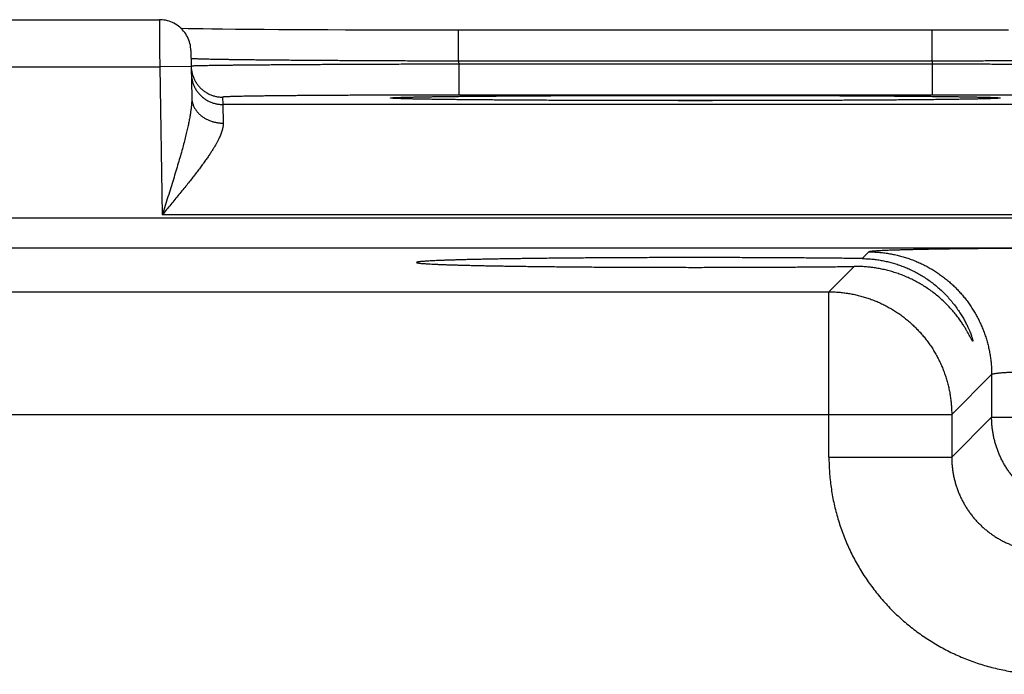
# Model space of a CAD drawing. Header units: inches. Extents: x 0 to 34, y 0 to 22.
# Tile 91 of 105: x 18.921 to 19.546, y 18.503 to 18.919. Entities that reach past the tile are written whole.
import ezdxf

# ---------------------------------------------------------------- set-up
doc = ezdxf.new("R2010")
doc.units = ezdxf.units.IN
doc.header["$LTSCALE"] = 1.87
doc.header["$MEASUREMENT"] = 0
doc.layers.get('0').update_dxf_attribs({"linetype": 'CONTINUOUS'})

msp = doc.modelspace()

# ---------------------------------------------------------------- linework, layer by layer
at = {"color": 7, "linetype": 'CONTINUOUS'}
for p, q in [((18.7607, 18.91898), (19.00973, 18.91898)), ((19.03295, 18.91317), (19.02795, 18.91325)), ((19.0375, 18.9131), (19.03295, 18.91317)), ((19.043, 18.91302), (19.0375, 18.9131)), ((19.04977, 18.91294), (19.043, 18.91302)), ((19.05805, 18.91285), (19.04977, 18.91294)), ((19.06814, 18.91276), (19.05805, 18.91285)), ((19.07619, 18.9127), (19.06814, 18.91276)), ((19.0854, 18.91263), (19.07619, 18.9127)), ((19.09545, 18.91257), (19.0854, 18.91263)), ((19.10593, 18.91252), (19.09545, 18.91257)), ((19.11681, 18.91247), (19.10593, 18.91252)), ((19.12803, 18.91242), (19.11681, 18.91247)), ((19.13957, 18.91239), (19.12803, 18.91242)), ((19.15136, 18.91235), (19.13957, 18.91239)), ((19.16335, 18.91233), (19.15136, 18.91235)), ((19.1755, 18.91231), (19.16335, 18.91233)), ((19.18776, 18.9123), (19.1755, 18.91231)), ((19.19982, 18.9123), (19.18776, 18.9123)), ((19.5127, 18.9123), (19.19982, 18.9123)), ((19.19982, 18.89265), (19.19982, 18.9123)), ((19.50062, 18.89265), (19.50062, 18.9123)), ((19.52496, 18.91231), (19.5127, 18.9123)), ((19.53712, 18.91233), (19.52496, 18.91231)), ((19.54908, 18.91235), (19.53712, 18.91233)), ((19.02973, 18.89933), (19.03025, 18.86957)), ((19.50061, 18.89265), (19.19982, 18.89265)), ((18.76053, 18.88898), (19.0099, 18.88898)), ((19.0299, 18.88933), (19.0099, 18.88898)), ((19.0099, 18.88898), (19.01154, 18.79509)), ((19.50058, 18.89072), (19.19985, 18.89072)), ((19.19985, 18.89072), (19.19985, 18.87107)), ((19.50058, 18.89072), (19.50058, 18.87107)), ((19.0499, 18.86976), (19.04998, 18.86508)), ((19.15878, 18.869), (19.15875, 18.869)), ((19.15909, 18.86898), (19.15893, 18.86899)), ((19.15931, 18.86896), (19.15909, 18.86898)), ((19.15958, 18.86895), (19.15931, 18.86896)), ((19.15992, 18.86893), (19.15958, 18.86895)), ((19.16056, 18.8689), (19.15992, 18.86893)), ((19.16137, 18.86886), (19.16056, 18.8689)), ((19.1627, 18.86881), (19.16137, 18.86886)), ((19.1644, 18.86875), (19.1627, 18.86881)), ((19.16654, 18.86869), (19.1644, 18.86875)), ((19.16923, 18.86863), (19.16654, 18.86869)), ((19.17253, 18.86856), (19.16923, 18.86863)), ((19.17658, 18.86848), (19.17253, 18.86856)), ((19.18166, 18.86839), (19.17658, 18.86848)), ((19.18802, 18.8683), (19.18166, 18.86839)), ((19.19372, 18.86823), (19.18802, 18.8683)), ((19.20034, 18.86816), (19.19372, 18.86823)), ((19.50058, 18.87107), (19.19985, 18.87107)), ((19.20814, 18.86808), (19.20034, 18.86816)), ((19.21764, 18.86799), (19.20814, 18.86808)), ((19.2296, 18.8679), (19.21764, 18.86799)), ((19.23912, 18.86784), (19.2296, 18.8679)), ((19.2496, 18.86778), (19.23912, 18.86784)), ((19.26044, 18.86773), (19.2496, 18.86778)), ((19.27168, 18.86768), (19.26044, 18.86773)), ((19.28324, 18.86764), (19.27168, 18.86768)), ((19.29508, 18.8676), (19.28324, 18.86764)), ((19.30715, 18.86758), (19.29508, 18.8676)), ((19.31939, 18.86756), (19.30715, 18.86758)), ((19.33177, 18.86754), (19.31939, 18.86756)), ((19.34422, 18.86754), (19.33177, 18.86754)), ((19.35624, 18.86754), (19.34422, 18.86754)), ((19.3687, 18.86754), (19.35624, 18.86754)), ((19.38108, 18.86756), (19.3687, 18.86754)), ((19.39334, 18.86758), (19.38108, 18.86756)), ((19.40541, 18.8676), (19.39334, 18.86758)), ((19.41725, 18.86764), (19.40541, 18.8676)), ((19.42882, 18.86768), (19.41725, 18.86764)), ((19.44004, 18.86773), (19.42882, 18.86768)), ((19.45094, 18.86778), (19.44004, 18.86773)), ((19.46144, 18.86784), (19.45094, 18.86778)), ((19.47062, 18.8679), (19.46144, 18.86784)), ((19.48168, 18.86798), (19.47062, 18.8679)), ((19.4906, 18.86806), (19.48168, 18.86798)), ((19.4981, 18.86813), (19.4906, 18.86806)), ((19.50646, 18.86823), (19.4981, 18.86813)), ((19.51338, 18.86832), (19.50646, 18.86823)), ((19.5191, 18.8684), (19.51338, 18.86832)), ((19.5238, 18.86848), (19.5191, 18.8684)), ((19.52764, 18.86855), (19.5238, 18.86848)), ((19.53075, 18.86862), (19.52764, 18.86855)), ((19.53382, 18.86869), (19.53075, 18.86862)), ((19.53606, 18.86876), (19.53382, 18.86869)), ((19.53775, 18.86881), (19.53606, 18.86876)), ((19.53886, 18.86885), (19.53775, 18.86881)), ((19.53978, 18.86889), (19.53886, 18.86885)), ((19.54036, 18.86892), (19.53978, 18.86889)), ((19.54083, 18.86894), (19.54036, 18.86892)), ((19.54109, 18.86896), (19.54083, 18.86894)), ((19.54131, 18.86897), (19.54109, 18.86896)), ((19.54148, 18.86899), (19.54131, 18.86897)), ((19.5416, 18.869), (19.54148, 18.86899)), ((19.54167, 18.869), (19.5416, 18.869)), ((19.5417, 18.869), (19.54167, 18.869)), ((19.54169, 18.869), (19.5417, 18.869)), ((19.65045, 18.86508), (19.04998, 18.86508)), ((20.72891, 18.79293), (13.33862, 18.79293)), ((19.68889, 18.79509), (19.01154, 18.79509)), ((20.72891, 18.77392), (13.33862, 18.77392)), ((19.46045, 18.77147), (19.45621, 18.76722)), ((19.45119, 18.76221), (19.43508, 18.7461)), ((18.83735, 18.7461), (19.43508, 18.7461)), ((19.43508, 18.64109), (19.43508, 18.7461)), ((19.53844, 18.69348), (19.51307, 18.66811)), ((19.53844, 18.69348), (19.53844, 18.66646)), ((18.75936, 18.66811), (19.51307, 18.66811)), ((19.51307, 18.66811), (19.51307, 18.64109)), ((19.53844, 18.66646), (19.51307, 18.64109)), ((19.53844, 18.66646), (19.66399, 18.66646)), ((19.43508, 18.64109), (19.51307, 18.64109))]:
    msp.add_line(p, q, dxfattribs=at)
for points in [[(19.02973, 18.89933), (19.02967, 18.90046), (19.02956, 18.90158), (19.02938, 18.90269), (19.02914, 18.9038), (19.02884, 18.90489), (19.02847, 18.90595), (19.02805, 18.907), (19.02757, 18.90802), (19.02703, 18.90902), (19.02643, 18.90998), (19.02579, 18.9109), (19.02509, 18.91179), (19.02434, 18.91263), (19.02355, 18.91344), (19.02271, 18.91419), (19.02183, 18.9149), (19.02091, 18.91556), (19.01996, 18.91617), (19.01897, 18.91672), (19.01795, 18.91721), (19.01691, 18.91764), (19.01585, 18.91802), (19.01476, 18.91833), (19.01366, 18.91859), (19.01255, 18.91878), (19.01143, 18.91891), (19.0103, 18.91897), (19.00973, 18.91898)], [(19.02795, 18.91325), (19.02393, 18.91334), (19.02364, 18.91334)], [(19.15893, 18.86899), (19.15882, 18.869), (19.15878, 18.869)]]:
    msp.add_lwpolyline(points, dxfattribs=at)
for points, knots in [([(19.00973, 18.91898), (19.00973, 18.91898), (19.00973, 18.91889), (19.00973, 18.91885), (19.00973, 18.91863), (19.00973, 18.91839), (19.00973, 18.91805), (19.00974, 18.91764), (19.00974, 18.91716), (19.00974, 18.9166), (19.00975, 18.91597), (19.00975, 18.91527), (19.00976, 18.9145), (19.00976, 18.91367), (19.00977, 18.91278), (19.00977, 18.91182), (19.00978, 18.9108), (19.00978, 18.90972), (19.00979, 18.90859), (19.0098, 18.90741), (19.0098, 18.90618), (19.00981, 18.90491), (19.00982, 18.90359), (19.00983, 18.90224), (19.00983, 18.90086), (19.00984, 18.89944), (19.00985, 18.89799), (19.00986, 18.89653), (19.00987, 18.89504), (19.00988, 18.89354), (19.00989, 18.89203), (19.00989, 18.8905), (19.0099, 18.88949), (19.0099, 18.88898)], [0, 0, 0, 0, 0.000596, 0.004046, 0.010085, 0.018695, 0.029851, 0.043524, 0.059681, 0.078281, 0.099267, 0.122576, 0.148149, 0.175925, 0.205848, 0.237858, 0.271867, 0.307767, 0.34546, 0.384862, 0.425874, 0.468373, 0.512235, 0.557357, 0.603639, 0.650945, 0.699128, 0.748064, 0.797647, 0.847763, 0.898282, 0.949072, 1, 1, 1, 1]), ([(19.19982, 18.89265), (19.19793, 18.89265), (19.19414, 18.89266), (19.18847, 18.89267), (19.18281, 18.89269), (19.17716, 18.89271), (19.17155, 18.89272), (19.16596, 18.89274), (19.16041, 18.89276), (19.15491, 18.89279), (19.14946, 18.89281), (19.14406, 18.89284), (19.13873, 18.89286), (19.13346, 18.89289), (19.12827, 18.89292), (19.12316, 18.89295), (19.11814, 18.89298), (19.1132, 18.89301), (19.10837, 18.89304), (19.10363, 18.89308), (19.09901, 18.89311), (19.09449, 18.89315), (19.0901, 18.89318), (19.08583, 18.89322), (19.08168, 18.89326), (19.07767, 18.8933), (19.07379, 18.89334), (19.07005, 18.89338), (19.06646, 18.89342), (19.06301, 18.89346), (19.05972, 18.8935), (19.05659, 18.89355), (19.05361, 18.89359), (19.0508, 18.89363), (19.04815, 18.89368), (19.04568, 18.89372), (19.04337, 18.89377), (19.04124, 18.89381), (19.03929, 18.89386), (19.03751, 18.8939), (19.03592, 18.89395), (19.03451, 18.89399), (19.03329, 18.89403), (19.03225, 18.89408), (19.03139, 18.89412), (19.03074, 18.89417), (19.03024, 18.8942), (19.03003, 18.89425), (19.02991, 18.89426)], [0, 0, 0, 0, 0.03344, 0.066838, 0.100164, 0.133379, 0.166444, 0.199324, 0.231982, 0.264382, 0.296487, 0.328258, 0.359656, 0.390649, 0.421206, 0.451293, 0.480874, 0.509914, 0.538384, 0.566254, 0.593491, 0.620062, 0.645939, 0.671094, 0.695502, 0.719135, 0.741967, 0.76397, 0.78512, 0.805396, 0.824776, 0.843235, 0.860753, 0.87731, 0.892889, 0.907473, 0.921044, 0.933586, 0.945087, 0.955534, 0.964916, 0.973219, 0.980435, 0.986557, 0.991578, 0.995494, 0.9983, 1, 1, 1, 1]), ([(19.19982, 18.89265), (19.19982, 18.89243), (19.19983, 18.89201), (19.19984, 18.89136), (19.19985, 18.89094), (19.19985, 18.89072)], [0, 0, 0, 0, 0.333333, 0.666666, 1, 1, 1, 1]), ([(19.50061, 18.89265), (19.50061, 18.89243), (19.50061, 18.89201), (19.50059, 18.89136), (19.50059, 18.89094), (19.50058, 18.89072)], [0, 0, 0, 0, 0.333333, 0.666666, 1, 1, 1, 1]), ([(19.67052, 18.89426), (19.6704, 18.89425), (19.6702, 18.8942), (19.66969, 18.89417), (19.66904, 18.89412), (19.66818, 18.89408), (19.66715, 18.89403), (19.66592, 18.89399), (19.66451, 18.89395), (19.66292, 18.8939), (19.66115, 18.89386), (19.65919, 18.89381), (19.65706, 18.89377), (19.65476, 18.89372), (19.65228, 18.89368), (19.64964, 18.89363), (19.64682, 18.89359), (19.64385, 18.89355), (19.64071, 18.8935), (19.63742, 18.89346), (19.63398, 18.89342), (19.63039, 18.89338), (19.62665, 18.89334), (19.62277, 18.8933), (19.61876, 18.89326), (19.61461, 18.89322), (19.61034, 18.89318), (19.60595, 18.89315), (19.60143, 18.89311), (19.5968, 18.89308), (19.59207, 18.89304), (19.58723, 18.89301), (19.5823, 18.89298), (19.57728, 18.89295), (19.57216, 18.89292), (19.56697, 18.89289), (19.56171, 18.89286), (19.55638, 18.89284), (19.55098, 18.89281), (19.54552, 18.89279), (19.54002, 18.89276), (19.53447, 18.89274), (19.52889, 18.89272), (19.52327, 18.89271), (19.51763, 18.89269), (19.51197, 18.89267), (19.50629, 18.89266), (19.50251, 18.89265), (19.50061, 18.89265)], [0, 0, 0, 0, 0.001699, 0.004506, 0.008421, 0.013441, 0.019563, 0.026778, 0.035081, 0.044461, 0.054907, 0.066407, 0.078947, 0.092516, 0.107097, 0.122675, 0.139229, 0.156744, 0.175201, 0.194578, 0.21485, 0.235997, 0.257996, 0.280824, 0.304456, 0.328865, 0.354023, 0.379901, 0.406473, 0.433712, 0.461584, 0.490056, 0.519099, 0.548681, 0.57877, 0.60933, 0.640325, 0.671725, 0.703498, 0.735604, 0.768006, 0.800666, 0.833547, 0.866615, 0.899831, 0.933158, 0.966558, 1, 1, 1, 1]), ([(19.0299, 18.88933), (19.02991, 18.88899), (19.02994, 18.88828), (19.03005, 18.8872), (19.03022, 18.8861), (19.03046, 18.88502), (19.03075, 18.88395), (19.0311, 18.88289), (19.03151, 18.88186), (19.03198, 18.88086), (19.0325, 18.87988), (19.03307, 18.87893), (19.0337, 18.87801), (19.03438, 18.87713), (19.0351, 18.87629), (19.03587, 18.87549), (19.03668, 18.87473), (19.03754, 18.87402), (19.03843, 18.87336), (19.03936, 18.87275), (19.04032, 18.87219), (19.0413, 18.87169), (19.04232, 18.87124), (19.04336, 18.87085), (19.04442, 18.87052), (19.04549, 18.87024), (19.04658, 18.87003), (19.04768, 18.86988), (19.04879, 18.86978), (19.04953, 18.86976), (19.0499, 18.86976)], [0, 0, 0, 0, 0.033068, 0.068879, 0.104691, 0.140503, 0.176314, 0.212126, 0.247938, 0.28375, 0.319562, 0.355374, 0.391186, 0.426998, 0.46281, 0.498622, 0.534434, 0.570247, 0.606059, 0.641872, 0.677684, 0.713497, 0.74931, 0.785123, 0.820935, 0.856748, 0.892561, 0.928374, 0.964187, 1, 1, 1, 1]), ([(19.19985, 18.89072), (19.19796, 18.89072), (19.19417, 18.89071), (19.1885, 18.8907), (19.18284, 18.89068), (19.1772, 18.89067), (19.17158, 18.89065), (19.166, 18.89063), (19.16045, 18.89061), (19.15495, 18.8906), (19.1495, 18.89058), (19.14411, 18.89055), (19.13877, 18.89053), (19.13351, 18.89051), (19.12832, 18.89049), (19.12321, 18.89046), (19.11819, 18.89044), (19.11326, 18.89041), (19.10842, 18.89038), (19.10369, 18.89036), (19.09907, 18.89033), (19.09455, 18.8903), (19.09016, 18.89027), (19.08589, 18.89024), (19.08174, 18.89021), (19.07773, 18.89018), (19.07385, 18.89015), (19.07012, 18.89012), (19.06653, 18.89008), (19.06308, 18.89005), (19.05979, 18.89002), (19.05666, 18.88999), (19.05368, 18.88995), (19.05087, 18.88992), (19.04823, 18.88988), (19.04575, 18.88985), (19.04345, 18.88982), (19.04132, 18.88978), (19.03936, 18.88975), (19.03759, 18.88971), (19.036, 18.88968), (19.03459, 18.88965), (19.03337, 18.88961), (19.03233, 18.88958), (19.03147, 18.88955), (19.03083, 18.88951), (19.03032, 18.8895), (19.03012, 18.88945), (19.02999, 18.88944)], [0, 0, 0, 0, 0.033457, 0.06687, 0.100201, 0.133416, 0.166479, 0.199357, 0.232013, 0.264412, 0.296517, 0.328292, 0.359698, 0.390696, 0.421252, 0.451335, 0.480916, 0.509959, 0.538431, 0.5663, 0.593536, 0.620111, 0.645993, 0.671151, 0.695559, 0.719191, 0.74202, 0.764024, 0.785179, 0.805458, 0.824837, 0.843296, 0.860814, 0.877373, 0.892952, 0.907534, 0.921103, 0.933646, 0.945147, 0.955593, 0.964971, 0.97327, 0.980481, 0.986597, 0.991611, 0.995518, 0.998315, 1, 1, 1, 1]), ([(19.67044, 18.88944), (19.67031, 18.88945), (19.67012, 18.8895), (19.66961, 18.88951), (19.66896, 18.88955), (19.6681, 18.88958), (19.66707, 18.88961), (19.66584, 18.88965), (19.66443, 18.88968), (19.66284, 18.88971), (19.66107, 18.88975), (19.65912, 18.88978), (19.65699, 18.88982), (19.65468, 18.88985), (19.65221, 18.88988), (19.64956, 18.88992), (19.64675, 18.88995), (19.64378, 18.88999), (19.64064, 18.89002), (19.63735, 18.89005), (19.63391, 18.89008), (19.63032, 18.89012), (19.62658, 18.89015), (19.62271, 18.89018), (19.6187, 18.89021), (19.61455, 18.89024), (19.61028, 18.89027), (19.60588, 18.8903), (19.60137, 18.89033), (19.59675, 18.89036), (19.59201, 18.89038), (19.58718, 18.89041), (19.58225, 18.89044), (19.57722, 18.89046), (19.57212, 18.89049), (19.56693, 18.89051), (19.56166, 18.89053), (19.55633, 18.89055), (19.55093, 18.89058), (19.54548, 18.8906), (19.53998, 18.89061), (19.53444, 18.89063), (19.52885, 18.89065), (19.52324, 18.89067), (19.5176, 18.89068), (19.51194, 18.8907), (19.50626, 18.89071), (19.50248, 18.89072), (19.50058, 18.89072)], [0, 0, 0, 0, 0.001685, 0.004482, 0.008389, 0.013402, 0.019517, 0.026728, 0.035026, 0.044403, 0.054847, 0.066348, 0.078889, 0.092456, 0.107036, 0.122613, 0.139169, 0.156686, 0.175142, 0.194518, 0.214794, 0.235946, 0.257948, 0.280776, 0.304407, 0.328813, 0.353971, 0.379854, 0.406431, 0.433669, 0.461539, 0.490013, 0.519059, 0.548641, 0.578727, 0.609285, 0.640285, 0.671693, 0.703469, 0.735577, 0.767978, 0.800636, 0.833516, 0.866581, 0.899798, 0.933131, 0.966544, 1, 1, 1, 1]), ([(19.02998, 18.88473), (19.02999, 18.88436), (19.03002, 18.88362), (19.03013, 18.88252), (19.0303, 18.88142), (19.03054, 18.88034), (19.03083, 18.87927), (19.03118, 18.87822), (19.03159, 18.87718), (19.03206, 18.87618), (19.03258, 18.8752), (19.03316, 18.87425), (19.03378, 18.87333), (19.03446, 18.87245), (19.03518, 18.87161), (19.03595, 18.87081), (19.03677, 18.87006), (19.03762, 18.86935), (19.03851, 18.86868), (19.03944, 18.86807), (19.0404, 18.86752), (19.04139, 18.86701), (19.0424, 18.86656), (19.04344, 18.86617), (19.0445, 18.86584), (19.04557, 18.86556), (19.04666, 18.86535), (19.04776, 18.8652), (19.04887, 18.8651), (19.04961, 18.86508), (19.04998, 18.86508)], [0, 0, 0, 0, 0.035714, 0.071427, 0.107141, 0.142855, 0.178568, 0.214282, 0.249996, 0.28571, 0.321424, 0.357138, 0.392852, 0.428566, 0.46428, 0.499994, 0.535708, 0.571423, 0.607137, 0.642852, 0.678566, 0.714281, 0.749996, 0.785711, 0.821425, 0.85714, 0.892855, 0.92857, 0.964285, 1, 1, 1, 1]), ([(19.03025, 18.86957), (19.03025, 18.86904), (19.03025, 18.86794), (19.03018, 18.86621), (19.03003, 18.8643), (19.0298, 18.8622), (19.02949, 18.8599), (19.02908, 18.85738), (19.02857, 18.85462), (19.02795, 18.85161), (19.02721, 18.84832), (19.02635, 18.84476), (19.02537, 18.84091), (19.02426, 18.83678), (19.02302, 18.83235), (19.02165, 18.82764), (19.02017, 18.82267), (19.01858, 18.81746), (19.01691, 18.81205), (19.01516, 18.80649), (19.01336, 18.80081), (19.01215, 18.797), (19.01154, 18.79509)], [0, 0, 0, 0, 0.020468, 0.042947, 0.067689, 0.09495, 0.124998, 0.158101, 0.194485, 0.234378, 0.277984, 0.325491, 0.377042, 0.432698, 0.492454, 0.556176, 0.623645, 0.6945, 0.768249, 0.844204, 0.921675, 1, 1, 1, 1]), ([(19.03025, 18.86957), (19.03025, 18.86926), (19.03028, 18.86865), (19.03039, 18.86773), (19.03056, 18.86681), (19.03079, 18.86591), (19.03108, 18.86502), (19.03143, 18.86414), (19.03184, 18.86328), (19.03231, 18.86245), (19.03283, 18.86163), (19.0334, 18.86084), (19.03403, 18.86008), (19.03471, 18.85935), (19.03543, 18.85865), (19.0362, 18.85799), (19.03701, 18.85736), (19.03787, 18.85678), (19.03876, 18.85623), (19.03969, 18.85573), (19.04065, 18.85527), (19.04164, 18.85485), (19.04266, 18.85448), (19.0437, 18.85416), (19.04476, 18.85389), (19.04583, 18.85367), (19.04692, 18.85349), (19.04802, 18.85337), (19.04913, 18.8533), (19.04987, 18.85329), (19.05024, 18.85329)], [0, 0, 0, 0, 0.032392, 0.064828, 0.097353, 0.130008, 0.162834, 0.195869, 0.229146, 0.262697, 0.296547, 0.33072, 0.365232, 0.400096, 0.435322, 0.470911, 0.506865, 0.543176, 0.579837, 0.616833, 0.654147, 0.691759, 0.729644, 0.767777, 0.806127, 0.844665, 0.883356, 0.922166, 0.96106, 1, 1, 1, 1]), ([(19.19985, 18.87107), (19.19814, 18.87107), (19.19473, 18.87107), (19.18961, 18.87107), (19.18451, 18.87106), (19.17942, 18.87106), (19.17437, 18.87105), (19.16934, 18.87104), (19.16435, 18.87103), (19.1594, 18.87102), (19.15449, 18.87101), (19.14964, 18.871), (19.14485, 18.87098), (19.14012, 18.87096), (19.13546, 18.87094), (19.13088, 18.87093), (19.12637, 18.8709), (19.12196, 18.87088), (19.11763, 18.87086), (19.1134, 18.87083), (19.10927, 18.87081), (19.10524, 18.87078), (19.10133, 18.87075), (19.09753, 18.87072), (19.09385, 18.87069), (19.0903, 18.87066), (19.08687, 18.87062), (19.08357, 18.87059), (19.08041, 18.87055), (19.07739, 18.87052), (19.07451, 18.87048), (19.07177, 18.87044), (19.06919, 18.87041), (19.06676, 18.87037), (19.06448, 18.87033), (19.06236, 18.87029), (19.0604, 18.87024), (19.05861, 18.8702), (19.05698, 18.87016), (19.05551, 18.87012), (19.05421, 18.87008), (19.05309, 18.87003), (19.05213, 18.86999), (19.05135, 18.86995), (19.05075, 18.8699), (19.05028, 18.86987), (19.05007, 18.86982), (19.0499, 18.8698), (19.0499, 18.86976)], [0, 0, 0, 0, 0.034179, 0.068307, 0.102345, 0.13625, 0.169984, 0.203512, 0.236803, 0.269825, 0.302539, 0.334906, 0.366883, 0.398426, 0.429499, 0.460068, 0.490102, 0.519565, 0.548423, 0.576641, 0.604187, 0.631029, 0.657136, 0.682477, 0.707021, 0.730741, 0.75361, 0.775602, 0.796692, 0.816852, 0.836059, 0.854291, 0.87153, 0.887753, 0.90294, 0.917073, 0.930141, 0.942128, 0.953018, 0.962793, 0.971443, 0.978961, 0.985339, 0.990571, 0.99465, 0.997574, 0.999345, 1, 1, 1, 1]), ([(19.15874, 18.86897), (19.15868, 18.86897), (19.15836, 18.86899), (19.15783, 18.86903), (19.15719, 18.86906), (19.15685, 18.86916), (19.15653, 18.86913), (19.15653, 18.86932), (19.15685, 18.86929), (19.15719, 18.86939), (19.15783, 18.86942), (19.15863, 18.86948), (19.15964, 18.86953), (19.16085, 18.86958), (19.16226, 18.86963), (19.16387, 18.86969), (19.16567, 18.86974), (19.16767, 18.86979), (19.16986, 18.86984), (19.17223, 18.86989), (19.1748, 18.86994), (19.17755, 18.86999), (19.18047, 18.87004), (19.18358, 18.87009), (19.18686, 18.87013), (19.19032, 18.87018), (19.19394, 18.87022), (19.19772, 18.87027), (19.20167, 18.87031), (19.20577, 18.87035), (19.21002, 18.87039), (19.21442, 18.87043), (19.21896, 18.87047), (19.22364, 18.8705), (19.22845, 18.87054), (19.23339, 18.87057), (19.23846, 18.87061), (19.24364, 18.87064), (19.24893, 18.87067), (19.25433, 18.87069), (19.25983, 18.87072), (19.26542, 18.87074), (19.2711, 18.87077), (19.27687, 18.87079), (19.28271, 18.87081), (19.28862, 18.87083), (19.29459, 18.87084), (19.30063, 18.87086), (19.30671, 18.87087), (19.31284, 18.87088), (19.31901, 18.87089), (19.32522, 18.8709), (19.33145, 18.87091), (19.3377, 18.87091), (19.34396, 18.87091), (19.34813, 18.87092), (19.35022, 18.87092)], [0, 0, 0, 0, 0.00091, 0.005056, 0.008175, 0.010268, 0.011344, 0.011623, 0.012697, 0.014788, 0.017905, 0.022048, 0.027216, 0.033405, 0.040607, 0.048814, 0.058018, 0.068209, 0.079379, 0.091515, 0.104602, 0.118628, 0.133578, 0.149439, 0.166192, 0.18382, 0.202303, 0.221622, 0.241757, 0.262689, 0.284396, 0.306854, 0.330038, 0.353923, 0.378487, 0.403705, 0.42955, 0.455991, 0.483001, 0.510558, 0.538633, 0.567189, 0.596189, 0.625608, 0.65542, 0.685592, 0.716091, 0.746883, 0.777938, 0.809232, 0.840738, 0.872421, 0.904235, 0.936135, 0.968072, 1, 1, 1, 1]), ([(19.35022, 18.86753), (19.34813, 18.86753), (19.34396, 18.86753), (19.3377, 18.86754), (19.33145, 18.86754), (19.32522, 18.86755), (19.31901, 18.86756), (19.31284, 18.86757), (19.30671, 18.86758), (19.30062, 18.86759), (19.29459, 18.86761), (19.28861, 18.86762), (19.2827, 18.86764), (19.27686, 18.86766), (19.2711, 18.86768), (19.26542, 18.8677), (19.25983, 18.86773), (19.25433, 18.86776), (19.24894, 18.86778), (19.24365, 18.86781), (19.23847, 18.86784), (19.23341, 18.86788), (19.22846, 18.86791), (19.22365, 18.86794), (19.21897, 18.86798), (19.21443, 18.86802), (19.21003, 18.86806), (19.20578, 18.8681), (19.20168, 18.86814), (19.19773, 18.86818), (19.19395, 18.86823), (19.19032, 18.86827), (19.18687, 18.86832), (19.18359, 18.86836), (19.18048, 18.86841), (19.17755, 18.86846), (19.1748, 18.86851), (19.17224, 18.86856), (19.16986, 18.86861), (19.16767, 18.86866), (19.16568, 18.86871), (19.16387, 18.86876), (19.16227, 18.86881), (19.16086, 18.86887), (19.15971, 18.86892), (19.15902, 18.86895), (19.15874, 18.86897)], [0, 0, 0, 0, 0.032696, 0.065391, 0.09804, 0.130599, 0.163025, 0.195274, 0.227311, 0.259103, 0.290621, 0.321832, 0.352705, 0.38321, 0.413316, 0.44299, 0.472198, 0.500908, 0.529093, 0.556729, 0.583794, 0.610252, 0.636065, 0.661206, 0.685654, 0.709385, 0.732372, 0.754591, 0.776018, 0.796629, 0.816405, 0.835323, 0.853367, 0.870517, 0.886753, 0.902057, 0.916415, 0.929812, 0.942235, 0.95367, 0.964104, 0.973526, 0.981928, 0.989301, 0.995638, 1, 1, 1, 1]), ([(19.35022, 18.87092), (19.3523, 18.87092), (19.35648, 18.87091), (19.36273, 18.87091), (19.36898, 18.87091), (19.37522, 18.8709), (19.38142, 18.87089), (19.38759, 18.87088), (19.39373, 18.87087), (19.39981, 18.87086), (19.40585, 18.87084), (19.41182, 18.87083), (19.41773, 18.87081), (19.42357, 18.87079), (19.42933, 18.87077), (19.43501, 18.87074), (19.4406, 18.87072), (19.4461, 18.87069), (19.45149, 18.87067), (19.45678, 18.87064), (19.46196, 18.87061), (19.46703, 18.87057), (19.47197, 18.87054), (19.47678, 18.8705), (19.48146, 18.87047), (19.486, 18.87043), (19.4904, 18.87039), (19.49466, 18.87035), (19.49876, 18.87031), (19.5027, 18.87027), (19.50649, 18.87022), (19.51011, 18.87018), (19.51356, 18.87013), (19.51684, 18.87009), (19.51995, 18.87004), (19.52288, 18.86999), (19.52563, 18.86994), (19.52819, 18.86989), (19.53057, 18.86984), (19.53276, 18.86979), (19.53476, 18.86974), (19.53656, 18.86969), (19.53817, 18.86963), (19.53958, 18.86958), (19.54079, 18.86953), (19.5418, 18.86948), (19.5426, 18.86942), (19.54324, 18.86939), (19.54359, 18.86929), (19.5439, 18.86932), (19.5439, 18.86913), (19.54359, 18.86916), (19.54324, 18.86906), (19.5426, 18.86903), (19.54208, 18.86899), (19.54175, 18.86897), (19.5417, 18.86897)], [0, 0, 0, 0, 0.031946, 0.063892, 0.095792, 0.127605, 0.159287, 0.190796, 0.222098, 0.253161, 0.283956, 0.314451, 0.344617, 0.374422, 0.403838, 0.432831, 0.461369, 0.489421, 0.516959, 0.543961, 0.570406, 0.596257, 0.621478, 0.646043, 0.66993, 0.693116, 0.715577, 0.737286, 0.758221, 0.77836, 0.797681, 0.816166, 0.833796, 0.850552, 0.866416, 0.881369, 0.895397, 0.908487, 0.920625, 0.931798, 0.941993, 0.951198, 0.959408, 0.966612, 0.972803, 0.977975, 0.982121, 0.98524, 0.987333, 0.988409, 0.988688, 0.989762, 0.991853, 0.99497, 0.999114, 1, 1, 1, 1]), ([(19.5417, 18.86897), (19.54142, 18.86895), (19.54073, 18.86892), (19.53958, 18.86887), (19.53817, 18.86881), (19.53656, 18.86876), (19.53476, 18.86871), (19.53276, 18.86866), (19.53058, 18.86861), (19.5282, 18.86856), (19.52564, 18.86851), (19.52289, 18.86846), (19.51996, 18.86841), (19.51685, 18.86836), (19.51357, 18.86832), (19.51012, 18.86827), (19.5065, 18.86823), (19.50271, 18.86818), (19.49877, 18.86814), (19.49467, 18.8681), (19.49041, 18.86806), (19.48601, 18.86802), (19.48147, 18.86798), (19.47679, 18.86794), (19.47198, 18.86791), (19.46704, 18.86788), (19.46198, 18.86784), (19.4568, 18.86781), (19.4515, 18.86778), (19.44611, 18.86776), (19.44061, 18.86773), (19.43501, 18.8677), (19.42933, 18.86768), (19.42357, 18.86766), (19.41773, 18.86764), (19.41181, 18.86762), (19.40584, 18.86761), (19.39981, 18.86759), (19.39372, 18.86758), (19.38759, 18.86757), (19.38142, 18.86756), (19.37521, 18.86755), (19.36898, 18.86754), (19.36273, 18.86754), (19.35647, 18.86753), (19.3523, 18.86753), (19.35022, 18.86753)], [0, 0, 0, 0, 0.004383, 0.010717, 0.018088, 0.026488, 0.035907, 0.046338, 0.05777, 0.070191, 0.083586, 0.097941, 0.113242, 0.129475, 0.146621, 0.164663, 0.18358, 0.203352, 0.22396, 0.245384, 0.2676, 0.290585, 0.314313, 0.338759, 0.363899, 0.38971, 0.416161, 0.443222, 0.470867, 0.499071, 0.527805, 0.557031, 0.586711, 0.616821, 0.647333, 0.678213, 0.709428, 0.740942, 0.772727, 0.804755, 0.837, 0.869427, 0.901988, 0.934636, 0.967322, 1, 1, 1, 1]), ([(19.65054, 18.86976), (19.65054, 18.8698), (19.65036, 18.86982), (19.65015, 18.86987), (19.64968, 18.8699), (19.64909, 18.86995), (19.6483, 18.86999), (19.64735, 18.87003), (19.64622, 18.87008), (19.64492, 18.87012), (19.64346, 18.87016), (19.64183, 18.8702), (19.64003, 18.87024), (19.63807, 18.87029), (19.63595, 18.87033), (19.63367, 18.87037), (19.63124, 18.87041), (19.62866, 18.87044), (19.62593, 18.87048), (19.62305, 18.87052), (19.62002, 18.87055), (19.61686, 18.87059), (19.61357, 18.87062), (19.61014, 18.87066), (19.60658, 18.87069), (19.6029, 18.87072), (19.5991, 18.87075), (19.59519, 18.87078), (19.59116, 18.87081), (19.58703, 18.87083), (19.5828, 18.87086), (19.57848, 18.87088), (19.57406, 18.8709), (19.56956, 18.87093), (19.56497, 18.87094), (19.56031, 18.87096), (19.55559, 18.87098), (19.55079, 18.871), (19.54594, 18.87101), (19.54103, 18.87102), (19.53608, 18.87103), (19.53109, 18.87104), (19.52607, 18.87105), (19.52101, 18.87106), (19.51592, 18.87106), (19.51082, 18.87107), (19.50571, 18.87107), (19.50229, 18.87107), (19.50058, 18.87107)], [0, 0, 0, 0, 0.000655, 0.002427, 0.005351, 0.00943, 0.014662, 0.021041, 0.028558, 0.037209, 0.046984, 0.057874, 0.069861, 0.08293, 0.097064, 0.112251, 0.128473, 0.145712, 0.163944, 0.18315, 0.203311, 0.2244, 0.246392, 0.269261, 0.292981, 0.317525, 0.342866, 0.368973, 0.395816, 0.423362, 0.451581, 0.480439, 0.509904, 0.539939, 0.570508, 0.60158, 0.633123, 0.6651, 0.697467, 0.730182, 0.763204, 0.796496, 0.830024, 0.863758, 0.897664, 0.931701, 0.965828, 1, 1, 1, 1]), ([(19.04998, 18.86508), (19.04998, 18.86506), (19.04998, 18.86496), (19.04999, 18.86475), (19.04999, 18.86443), (19.05, 18.86398), (19.05002, 18.86342), (19.05003, 18.86274), (19.05005, 18.86195), (19.05007, 18.86104), (19.05009, 18.86001), (19.05012, 18.85887), (19.05015, 18.85763), (19.05018, 18.85628), (19.05021, 18.85482), (19.05023, 18.85381), (19.05024, 18.85329)], [0, 0, 0, 0, 0.007237, 0.024647, 0.052204, 0.089867, 0.137575, 0.195249, 0.26279, 0.340082, 0.426991, 0.523369, 0.629049, 0.743853, 0.867579, 1, 1, 1, 1]), ([(19.05024, 18.85329), (19.05025, 18.85299), (19.05024, 18.85237), (19.05015, 18.85141), (19.04998, 18.85039), (19.04974, 18.84931), (19.04942, 18.84817), (19.04901, 18.84694), (19.0485, 18.84564), (19.0479, 18.84426), (19.04721, 18.84279), (19.0464, 18.84122), (19.04548, 18.83956), (19.04445, 18.83779), (19.04329, 18.83591), (19.04201, 18.83393), (19.0406, 18.83183), (19.03906, 18.82961), (19.03738, 18.82727), (19.03557, 18.82482), (19.03363, 18.82225), (19.03155, 18.81957), (19.02936, 18.81677), (19.02705, 18.81388), (19.02464, 18.8109), (19.02213, 18.80783), (19.01955, 18.80471), (19.01692, 18.80153), (19.01424, 18.79832), (19.01244, 18.79617), (19.01154, 18.79509)], [0, 0, 0, 0, 0.012748, 0.02631, 0.040825, 0.05643, 0.073259, 0.091446, 0.111119, 0.132398, 0.155408, 0.180278, 0.207125, 0.236056, 0.267179, 0.300592, 0.336369, 0.374569, 0.415239, 0.458386, 0.503977, 0.551968, 0.602248, 0.654668, 0.709049, 0.765114, 0.822551, 0.881048, 0.940301, 1, 1, 1, 1]), ([(19.59843, 18.77383), (19.59681, 18.77383), (19.59358, 18.77383), (19.58873, 18.77383), (19.58388, 18.77382), (19.57905, 18.77381), (19.57424, 18.7738), (19.56946, 18.77378), (19.56472, 18.77376), (19.56002, 18.77374), (19.55537, 18.77371), (19.55077, 18.77369), (19.54622, 18.77366), (19.54175, 18.77362), (19.53735, 18.77359), (19.53302, 18.77355), (19.52877, 18.7735), (19.52461, 18.77346), (19.52055, 18.77341), (19.51658, 18.77336), (19.51271, 18.77331), (19.50895, 18.77326), (19.50529, 18.7732), (19.50176, 18.77314), (19.49835, 18.77308), (19.49506, 18.77302), (19.4919, 18.77296), (19.48887, 18.77289), (19.48598, 18.77282), (19.48323, 18.77275), (19.48062, 18.77268), (19.47816, 18.77261), (19.47585, 18.77253), (19.4737, 18.77246), (19.47169, 18.77238), (19.46985, 18.7723), (19.46817, 18.77222), (19.46665, 18.77214), (19.46529, 18.77206), (19.4641, 18.77198), (19.46308, 18.7719), (19.46222, 18.77181), (19.46154, 18.77173), (19.46102, 18.77165), (19.46068, 18.77157), (19.4605, 18.77151), (19.46045, 18.77147)], [0, 0, 0, 0, 0.035155, 0.070332, 0.105465, 0.140486, 0.175331, 0.209946, 0.2443, 0.278364, 0.312092, 0.345431, 0.378331, 0.410756, 0.442665, 0.474023, 0.504795, 0.534941, 0.564421, 0.593196, 0.62123, 0.648493, 0.674951, 0.700568, 0.725307, 0.74914, 0.772045, 0.79399, 0.814946, 0.834883, 0.853777, 0.871611, 0.888361, 0.904004, 0.918516, 0.931885, 0.944098, 0.95514, 0.964991, 0.97364, 0.981076, 0.987296, 0.992293, 0.996066, 0.99862, 1, 1, 1, 1]), ([(19.35022, 18.76784), (19.34826, 18.76784), (19.34436, 18.76784), (19.33851, 18.76783), (19.33268, 18.76782), (19.32686, 18.76781), (19.32107, 18.7678), (19.31531, 18.76778), (19.30959, 18.76776), (19.30392, 18.76773), (19.29829, 18.7677), (19.29272, 18.76767), (19.28722, 18.76764), (19.28178, 18.7676), (19.27642, 18.76756), (19.27114, 18.76751), (19.26594, 18.76747), (19.26084, 18.76742), (19.25584, 18.76736), (19.25093, 18.76731), (19.24614, 18.76725), (19.24146, 18.76719), (19.2369, 18.76712), (19.23246, 18.76706), (19.22815, 18.76699), (19.22398, 18.76692), (19.21994, 18.76684), (19.21605, 18.76677), (19.2123, 18.76669), (19.2087, 18.76661), (19.20526, 18.76653), (19.20198, 18.76644), (19.19886, 18.76635), (19.1959, 18.76627), (19.19311, 18.76618), (19.1905, 18.76609), (19.18806, 18.76599), (19.18579, 18.7659), (19.18371, 18.7658), (19.18181, 18.76571), (19.18009, 18.76561), (19.17856, 18.76551), (19.17721, 18.76541), (19.17606, 18.76531), (19.17509, 18.76522), (19.17433, 18.76512), (19.17373, 18.76503), (19.17337, 18.76491), (19.17311, 18.76486), (19.17309, 18.76476), (19.17309, 18.76475)], [0, 0, 0, 0, 0.033035, 0.06604, 0.098964, 0.131787, 0.164466, 0.196958, 0.229244, 0.261273, 0.293018, 0.324447, 0.355514, 0.386199, 0.416461, 0.446263, 0.475585, 0.50438, 0.532628, 0.560297, 0.587345, 0.61376, 0.6395, 0.66454, 0.688859, 0.712419, 0.735204, 0.757187, 0.778337, 0.798643, 0.818073, 0.836608, 0.854233, 0.87092, 0.886659, 0.901429, 0.915211, 0.927997, 0.939768, 0.950512, 0.960221, 0.96888, 0.976484, 0.983023, 0.988492, 0.992889, 0.996212, 0.998471, 0.999707, 1, 1, 1, 1]), ([(19.45621, 18.76722), (19.45468, 18.76724), (19.45157, 18.76728), (19.44686, 18.76734), (19.44205, 18.76739), (19.43715, 18.76744), (19.43216, 18.76749), (19.42708, 18.76753), (19.42193, 18.76757), (19.4167, 18.76761), (19.4114, 18.76765), (19.40604, 18.76768), (19.40062, 18.76771), (19.39515, 18.76774), (19.38964, 18.76776), (19.38408, 18.76778), (19.37849, 18.7678), (19.37287, 18.76781), (19.36723, 18.76783), (19.36157, 18.76783), (19.35589, 18.76784), (19.35211, 18.76784), (19.35022, 18.76784)], [0, 0, 0, 0, 0.043456, 0.087901, 0.133274, 0.179548, 0.226659, 0.274566, 0.323224, 0.372567, 0.422565, 0.473151, 0.524279, 0.575902, 0.627949, 0.680391, 0.733154, 0.786192, 0.839456, 0.892873, 0.946413, 1, 1, 1, 1]), ([(19.45621, 18.76722), (19.45721, 18.76721), (19.45922, 18.76714), (19.46225, 18.76692), (19.46529, 18.76657), (19.46835, 18.76609), (19.47142, 18.76548), (19.4745, 18.76473), (19.47758, 18.76384), (19.48066, 18.7628), (19.48373, 18.76162), (19.48678, 18.76028), (19.48981, 18.75879), (19.49281, 18.75714), (19.49577, 18.75533), (19.49868, 18.75336), (19.50152, 18.75124), (19.50428, 18.74896), (19.50696, 18.74653), (19.50952, 18.74397), (19.51196, 18.74129), (19.51424, 18.73853), (19.51635, 18.73572), (19.51826, 18.73292), (19.51993, 18.73022), (19.52136, 18.72768), (19.52254, 18.72537), (19.52351, 18.72333), (19.52428, 18.72156), (19.52489, 18.72006), (19.52537, 18.71879), (19.52573, 18.71773), (19.52601, 18.71687), (19.52621, 18.71618), (19.52635, 18.71565), (19.52645, 18.71524), (19.52647, 18.715), (19.52649, 18.71487), (19.52649, 18.71485)], [0, 0, 0, 0, 0.03202, 0.064354, 0.097015, 0.130025, 0.163404, 0.19719, 0.23139, 0.266006, 0.301086, 0.33664, 0.372652, 0.409141, 0.446109, 0.483522, 0.521369, 0.559597, 0.598118, 0.636828, 0.675523, 0.713954, 0.751629, 0.787897, 0.822085, 0.85339, 0.881108, 0.905071, 0.925534, 0.942785, 0.957142, 0.968931, 0.978468, 0.98605, 0.991921, 0.996273, 0.999231, 1, 1, 1, 1]), ([(19.46045, 18.77147), (19.4615, 18.77147), (19.46359, 18.77142), (19.46673, 18.77123), (19.46985, 18.77092), (19.47296, 18.77047), (19.47605, 18.76991), (19.47912, 18.76922), (19.48215, 18.7684), (19.48515, 18.76747), (19.48811, 18.76641), (19.49103, 18.76524), (19.49389, 18.76395), (19.4967, 18.76254), (19.49945, 18.76103), (19.50214, 18.7594), (19.50476, 18.75767), (19.50731, 18.75583), (19.50978, 18.7539), (19.51218, 18.75186), (19.51448, 18.74973), (19.51671, 18.74751), (19.51884, 18.7452), (19.52087, 18.74281), (19.52281, 18.74033), (19.52465, 18.73779), (19.52638, 18.73516), (19.528, 18.73248), (19.52952, 18.72972), (19.53092, 18.72691), (19.53221, 18.72405), (19.53339, 18.72114), (19.53444, 18.71818), (19.53538, 18.71518), (19.53619, 18.71214), (19.53688, 18.70908), (19.53745, 18.70599), (19.53789, 18.70288), (19.53821, 18.69975), (19.5384, 18.69662), (19.53844, 18.69453), (19.53844, 18.69348)], [0, 0, 0, 0, 0.025639, 0.051278, 0.076917, 0.102557, 0.128197, 0.153837, 0.179478, 0.205119, 0.23076, 0.256401, 0.282043, 0.307684, 0.333326, 0.358968, 0.38461, 0.410253, 0.435895, 0.461538, 0.48718, 0.512822, 0.538465, 0.564107, 0.58975, 0.615392, 0.641034, 0.666676, 0.692318, 0.717959, 0.743601, 0.769242, 0.794883, 0.820523, 0.846164, 0.871804, 0.897444, 0.923083, 0.948722, 0.974361, 1, 1, 1, 1]), ([(19.17309, 18.76475), (19.17309, 18.76473), (19.17311, 18.76463), (19.17337, 18.76458), (19.17373, 18.76447), (19.17433, 18.76438), (19.17509, 18.76428), (19.17606, 18.76418), (19.17721, 18.76408), (19.17856, 18.76398), (19.18009, 18.76388), (19.18181, 18.76379), (19.18371, 18.76369), (19.18579, 18.76359), (19.18806, 18.7635), (19.1905, 18.76341), (19.19311, 18.76332), (19.1959, 18.76323), (19.19886, 18.76314), (19.20198, 18.76305), (19.20526, 18.76297), (19.2087, 18.76289), (19.2123, 18.76281), (19.21605, 18.76273), (19.21994, 18.76265), (19.22398, 18.76258), (19.22815, 18.76251), (19.23246, 18.76244), (19.2369, 18.76237), (19.24146, 18.76231), (19.24614, 18.76224), (19.25093, 18.76219), (19.25584, 18.76213), (19.26084, 18.76208), (19.26594, 18.76203), (19.27114, 18.76198), (19.27642, 18.76194), (19.28178, 18.76189), (19.28722, 18.76186), (19.29272, 18.76182), (19.29829, 18.76179), (19.30392, 18.76176), (19.30959, 18.76174), (19.31531, 18.76171), (19.32107, 18.7617), (19.32686, 18.76168), (19.33268, 18.76167), (19.33851, 18.76166), (19.34436, 18.76166), (19.34826, 18.76165), (19.35022, 18.76165)], [0, 0, 0, 0, 0.000284, 0.001519, 0.003778, 0.007102, 0.011499, 0.016968, 0.023507, 0.031111, 0.03977, 0.049479, 0.060224, 0.071994, 0.084781, 0.098563, 0.113333, 0.129072, 0.145759, 0.163384, 0.18192, 0.201349, 0.221655, 0.242806, 0.264789, 0.287575, 0.311135, 0.335454, 0.360494, 0.386235, 0.412649, 0.439698, 0.467367, 0.495615, 0.52441, 0.553733, 0.583535, 0.613797, 0.644483, 0.67555, 0.706979, 0.738725, 0.770754, 0.80304, 0.835533, 0.868212, 0.901035, 0.933959, 0.966964, 1, 1, 1, 1]), ([(19.35022, 18.76165), (19.3521, 18.76165), (19.35587, 18.76166), (19.36151, 18.76166), (19.36715, 18.76167), (19.37277, 18.76168), (19.37836, 18.76169), (19.38393, 18.76171), (19.38946, 18.76173), (19.39495, 18.76175), (19.4004, 18.76178), (19.40579, 18.76181), (19.41113, 18.76184), (19.41641, 18.76188), (19.42161, 18.76192), (19.42675, 18.76196), (19.43181, 18.762), (19.43678, 18.76205), (19.44167, 18.7621), (19.44646, 18.76215), (19.44963, 18.76219), (19.45119, 18.76221)], [0, 0, 0, 0, 0.05599, 0.111928, 0.167742, 0.223397, 0.278814, 0.333954, 0.388753, 0.443152, 0.497107, 0.550546, 0.603434, 0.6557, 0.707302, 0.758186, 0.808291, 0.857581, 0.905989, 0.953482, 1, 1, 1, 1]), ([(19.52649, 18.71485), (19.5265, 18.71482), (19.52649, 18.71477), (19.52641, 18.71469), (19.52629, 18.71484), (19.52616, 18.715), (19.52597, 18.71533), (19.52572, 18.71576), (19.5254, 18.71635), (19.525, 18.7171), (19.52451, 18.71802), (19.5239, 18.71915), (19.52316, 18.72049), (19.52224, 18.72209), (19.52112, 18.72394), (19.51976, 18.72604), (19.51817, 18.72836), (19.51632, 18.73084), (19.51425, 18.73341), (19.51197, 18.73601), (19.50951, 18.73857), (19.5069, 18.74106), (19.50417, 18.74344), (19.50134, 18.7457), (19.49842, 18.74781), (19.49542, 18.74979), (19.49237, 18.75161), (19.48927, 18.75329), (19.48613, 18.75481), (19.48297, 18.75618), (19.47978, 18.75741), (19.47658, 18.75849), (19.47337, 18.75942), (19.47017, 18.76022), (19.46697, 18.76088), (19.46378, 18.7614), (19.4606, 18.76179), (19.45745, 18.76206), (19.45431, 18.7622), (19.45223, 18.76222), (19.45119, 18.76221)], [0, 0, 0, 0, 0.000909, 0.001628, 0.002884, 0.005357, 0.009193, 0.014531, 0.021541, 0.030443, 0.041486, 0.054957, 0.071205, 0.090598, 0.113516, 0.140181, 0.170281, 0.203293, 0.238629, 0.275609, 0.313506, 0.35185, 0.390382, 0.428883, 0.467238, 0.505342, 0.543129, 0.580574, 0.617631, 0.654294, 0.69057, 0.726435, 0.761888, 0.796971, 0.831677, 0.866004, 0.899985, 0.933634, 0.96697, 1, 1, 1, 1]), ([(19.43508, 18.7461), (19.43613, 18.7461), (19.43823, 18.74605), (19.44136, 18.74586), (19.44449, 18.74555), (19.4476, 18.74511), (19.45069, 18.74454), (19.45375, 18.74385), (19.45678, 18.74303), (19.45978, 18.7421), (19.46274, 18.74104), (19.46566, 18.73987), (19.46852, 18.73858), (19.47133, 18.73717), (19.47408, 18.73566), (19.47677, 18.73403), (19.47939, 18.7323), (19.48194, 18.73046), (19.48441, 18.72853), (19.48681, 18.72649), (19.48912, 18.72436), (19.49134, 18.72214), (19.49347, 18.71983), (19.4955, 18.71744), (19.49744, 18.71496), (19.49928, 18.71241), (19.50101, 18.70979), (19.50264, 18.7071), (19.50415, 18.70435), (19.50556, 18.70154), (19.50685, 18.69868), (19.50802, 18.69576), (19.50907, 18.6928), (19.51001, 18.6898), (19.51082, 18.68677), (19.51151, 18.68371), (19.51208, 18.68062), (19.51252, 18.67751), (19.51284, 18.67438), (19.51303, 18.67125), (19.51307, 18.66916), (19.51307, 18.66811)], [0, 0, 0, 0, 0.02564, 0.05128, 0.076921, 0.102562, 0.128203, 0.153844, 0.179486, 0.205128, 0.23077, 0.256413, 0.282055, 0.307698, 0.333341, 0.358984, 0.384628, 0.410271, 0.435915, 0.461558, 0.487202, 0.512845, 0.538489, 0.564132, 0.589776, 0.615419, 0.641062, 0.666705, 0.692348, 0.71799, 0.743634, 0.769276, 0.794917, 0.820558, 0.846199, 0.871842, 0.897484, 0.923122, 0.948753, 0.974378, 1, 1, 1, 1]), ([(19.59843, 18.69585), (19.59757, 18.69585), (19.59585, 18.69584), (19.59327, 18.69584), (19.5907, 18.69583), (19.58814, 18.69581), (19.5856, 18.69579), (19.58308, 18.69577), (19.5806, 18.69574), (19.57815, 18.6957), (19.57574, 18.69567), (19.57337, 18.69563), (19.57104, 18.69558), (19.56877, 18.69553), (19.56655, 18.69548), (19.56439, 18.69542), (19.56229, 18.69536), (19.56026, 18.6953), (19.5583, 18.69523), (19.55642, 18.69516), (19.55461, 18.69508), (19.55289, 18.69501), (19.55125, 18.69493), (19.54969, 18.69484), (19.54823, 18.69476), (19.54686, 18.69467), (19.54559, 18.69458), (19.54442, 18.69449), (19.54334, 18.69439), (19.54237, 18.6943), (19.54151, 18.6942), (19.54075, 18.6941), (19.54009, 18.694), (19.53955, 18.6939), (19.53911, 18.6938), (19.53879, 18.6937), (19.53857, 18.69361), (19.53846, 18.69352), (19.53844, 18.69348)], [0, 0, 0, 0, 0.042991, 0.085924, 0.128707, 0.171258, 0.21349, 0.255321, 0.296667, 0.337447, 0.377581, 0.417004, 0.455656, 0.493477, 0.530407, 0.56637, 0.601289, 0.635089, 0.667703, 0.699071, 0.72914, 0.757856, 0.785171, 0.81103, 0.835387, 0.858194, 0.87941, 0.898996, 0.916917, 0.933141, 0.947642, 0.960394, 0.971379, 0.980583, 0.988005, 0.993656, 0.997589, 1, 1, 1, 1]), ([(19.59843, 18.60647), (19.59758, 18.60647), (19.59589, 18.6065), (19.59335, 18.60667), (19.59082, 18.60694), (19.5883, 18.60731), (19.5858, 18.6078), (19.58332, 18.60839), (19.58087, 18.60908), (19.57845, 18.60988), (19.57607, 18.61078), (19.57372, 18.61178), (19.57142, 18.61288), (19.56917, 18.61407), (19.56698, 18.61536), (19.56484, 18.61674), (19.56276, 18.61822), (19.56074, 18.61977), (19.55879, 18.62142), (19.55692, 18.62314), (19.55512, 18.62494), (19.55339, 18.62682), (19.55175, 18.62876), (19.55019, 18.63078), (19.54872, 18.63286), (19.54734, 18.635), (19.54605, 18.6372), (19.54486, 18.63945), (19.54376, 18.64174), (19.54276, 18.64409), (19.54186, 18.64647), (19.54106, 18.64889), (19.54036, 18.65134), (19.53977, 18.65382), (19.53929, 18.65632), (19.53891, 18.65884), (19.53864, 18.66137), (19.53848, 18.66391), (19.53844, 18.66561), (19.53844, 18.66646)], [0, 0, 0, 0, 0.027007, 0.054018, 0.081035, 0.10806, 0.135089, 0.162117, 0.189144, 0.216171, 0.243199, 0.270228, 0.297257, 0.324285, 0.351314, 0.378343, 0.405373, 0.432403, 0.459432, 0.486462, 0.513491, 0.540521, 0.567551, 0.59458, 0.62161, 0.648639, 0.675669, 0.702698, 0.729727, 0.756755, 0.783784, 0.810812, 0.83784, 0.864867, 0.891894, 0.918921, 0.945948, 0.972974, 1, 1, 1, 1]), ([(19.43508, 18.64109), (19.43508, 18.63949), (19.43514, 18.63628), (19.43539, 18.63147), (19.43581, 18.62667), (19.4364, 18.62189), (19.43715, 18.61713), (19.43807, 18.6124), (19.43915, 18.6077), (19.4404, 18.60305), (19.44181, 18.59844), (19.44338, 18.59388), (19.44511, 18.58938), (19.44699, 18.58495), (19.44902, 18.58058), (19.45121, 18.57629), (19.45355, 18.57208), (19.45603, 18.56795), (19.45865, 18.56391), (19.46142, 18.55996), (19.46432, 18.55611), (19.46735, 18.55237), (19.47051, 18.54873), (19.4738, 18.54521), (19.4772, 18.5418), (19.48073, 18.53852), (19.48436, 18.53536), (19.48811, 18.53233), (19.49195, 18.52943), (19.4959, 18.52666), (19.49994, 18.52404), (19.50407, 18.52156), (19.50829, 18.51923), (19.51258, 18.51704), (19.51695, 18.515), (19.52138, 18.51312), (19.52588, 18.5114), (19.53044, 18.50983), (19.53505, 18.50842), (19.5397, 18.50717), (19.54439, 18.50609), (19.54912, 18.50517), (19.55388, 18.50442), (19.55866, 18.50383), (19.56346, 18.50342), (19.56826, 18.50317), (19.57146, 18.50311), (19.57306, 18.50311)], [0, 0, 0, 0, 0.022192, 0.044405, 0.066631, 0.088863, 0.111094, 0.13332, 0.155546, 0.177778, 0.200015, 0.222249, 0.244474, 0.266695, 0.288918, 0.311146, 0.333373, 0.355597, 0.37782, 0.400045, 0.422273, 0.4445, 0.466723, 0.488945, 0.511169, 0.533395, 0.555622, 0.577846, 0.60007, 0.622294, 0.64452, 0.666745, 0.688968, 0.71119, 0.733412, 0.755636, 0.777865, 0.8001, 0.822334, 0.84456, 0.866778, 0.888997, 0.911225, 0.933452, 0.955667, 0.977854, 1, 1, 1, 1]), ([(19.51307, 18.64109), (19.51307, 18.64024), (19.51311, 18.63854), (19.51327, 18.63599), (19.51354, 18.63346), (19.51391, 18.63094), (19.5144, 18.62843), (19.51499, 18.62595), (19.51568, 18.6235), (19.51648, 18.62108), (19.51738, 18.6187), (19.51838, 18.61635), (19.51948, 18.61405), (19.52067, 18.6118), (19.52196, 18.60961), (19.52334, 18.60747), (19.52481, 18.60539), (19.52637, 18.60337), (19.52801, 18.60142), (19.52974, 18.59955), (19.53154, 18.59775), (19.53342, 18.59602), (19.53536, 18.59438), (19.53738, 18.59283), (19.53946, 18.59136), (19.5416, 18.58998), (19.54379, 18.58869), (19.54604, 18.58749), (19.54834, 18.5864), (19.55068, 18.5854), (19.55306, 18.5845), (19.55548, 18.5837), (19.55793, 18.58301), (19.56041, 18.58242), (19.56291, 18.58194), (19.56543, 18.58156), (19.56797, 18.58129), (19.57051, 18.58113), (19.57221, 18.5811), (19.57306, 18.5811)], [0, 0, 0, 0, 0.027051, 0.054101, 0.081149, 0.108195, 0.135239, 0.162281, 0.189322, 0.216358, 0.243391, 0.27042, 0.297447, 0.324472, 0.351495, 0.378515, 0.405526, 0.432536, 0.45956, 0.486597, 0.513639, 0.540672, 0.567687, 0.594686, 0.621687, 0.648698, 0.675707, 0.702709, 0.729711, 0.756718, 0.783728, 0.810743, 0.83776, 0.864778, 0.8918, 0.918831, 0.945872, 0.972929, 1, 1, 1, 1])]:
    msp.add_open_spline(points, degree=3, knots=knots, dxfattribs=at)
for points in [[(19.02991, 18.89426), (19.02986, 18.89427), (19.02981, 18.89427), (19.02981, 18.89431)], [(19.02999, 18.88944), (19.02995, 18.88944), (19.0299, 18.88945), (19.0299, 18.88941)], [(19.0299, 18.88941), (19.0299, 18.88938), (19.0299, 18.88936), (19.0299, 18.88933)]]:
    msp.add_open_spline(points, degree=3, dxfattribs=at)

doc.saveas('drawing.dxf')
